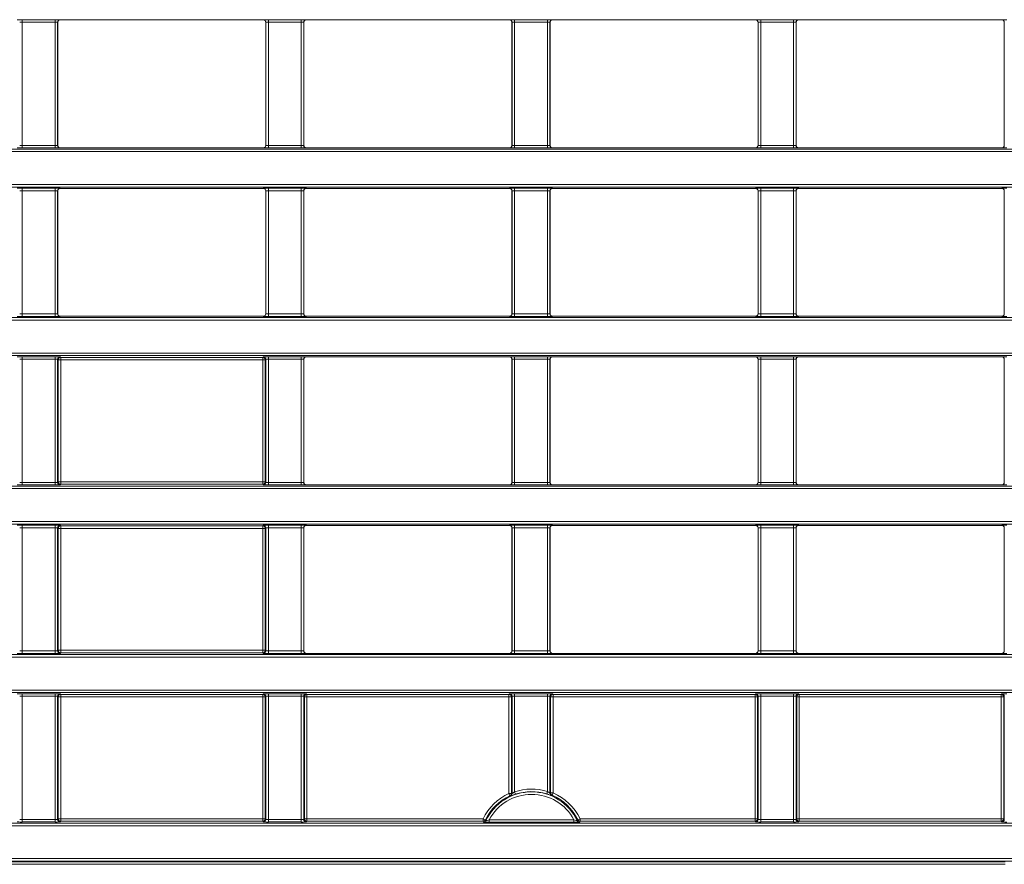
# Model space of a CAD drawing. Header units: millimetres. Extents: x 0 to 1118, y 0 to 864.
# Tile 67 of 235: x 630 to 650, y 186 to 202. Entities that reach past the tile are written whole.
import ezdxf

# ---------------------------------------------------------------- set-up
doc = ezdxf.new("R2010")
doc.units = ezdxf.units.MM

msp = doc.modelspace()

# ---------------------------------------------------------------- linework, layer by layer
at = {"color": 9, "linetype": 'Continuous', "lineweight": 0}
for p, q in [((630.434, 202.485), (631.085, 202.485)), ((630.434, 202.435), (630.434, 202.485)), ((631.085, 202.435), (630.434, 202.435)), ((630.434, 202.435), (630.434, 199.995)), ((631.085, 202.435), (631.085, 202.485)), ((631.085, 199.995), (631.085, 202.435)), ((631.135, 202.433), (631.135, 199.997)), ((631.137, 202.432), (631.135, 202.433)), ((631.185, 202.483), (631.187, 202.482)), ((635.207, 202.482), (635.209, 202.483)), ((635.259, 202.433), (635.257, 202.432)), ((635.259, 199.997), (635.259, 202.433)), ((635.309, 202.485), (635.96, 202.485)), ((635.309, 202.435), (635.309, 202.485)), ((635.96, 202.435), (635.309, 202.435)), ((635.309, 202.435), (635.309, 199.995)), ((635.96, 202.435), (635.96, 202.485)), ((635.96, 199.995), (635.96, 202.435)), ((636.01, 202.433), (636.01, 199.997)), ((636.012, 202.432), (636.01, 202.433)), ((636.06, 202.483), (636.062, 202.482)), ((640.082, 202.482), (640.084, 202.483)), ((640.134, 202.433), (640.132, 202.432)), ((640.134, 199.997), (640.134, 202.433)), ((640.184, 202.485), (640.835, 202.485)), ((640.184, 202.435), (640.184, 202.485)), ((640.835, 202.435), (640.184, 202.435)), ((640.184, 202.435), (640.184, 199.995)), ((640.835, 202.435), (640.835, 202.485)), ((640.835, 199.995), (640.835, 202.435)), ((640.885, 202.433), (640.885, 199.997)), ((640.887, 202.432), (640.885, 202.433)), ((640.935, 202.483), (640.937, 202.482)), ((644.957, 202.482), (644.959, 202.483)), ((645.009, 202.433), (645.007, 202.432)), ((645.009, 199.997), (645.009, 202.433)), ((645.059, 202.485), (645.71, 202.485)), ((645.059, 202.435), (645.059, 202.485)), ((645.71, 202.435), (645.059, 202.435)), ((645.059, 202.435), (645.059, 199.995)), ((645.71, 202.435), (645.71, 202.485)), ((645.71, 199.995), (645.71, 202.435)), ((645.76, 202.433), (645.76, 199.997)), ((645.762, 202.432), (645.76, 202.433)), ((645.81, 202.483), (645.812, 202.482)), ((649.832, 202.482), (649.834, 202.483)), ((649.884, 202.433), (649.882, 202.432)), ((649.884, 199.997), (649.884, 202.433)), ((548.759, 199.923), (688.385, 199.923)), ((630.434, 199.945), (630.434, 199.995)), ((630.434, 199.995), (631.085, 199.995)), ((631.085, 199.945), (630.434, 199.945)), ((631.085, 199.945), (631.085, 199.995)), ((631.135, 199.997), (631.137, 199.999)), ((631.187, 199.949), (631.185, 199.947)), ((635.209, 199.947), (635.207, 199.949)), ((635.257, 199.999), (635.259, 199.997)), ((635.309, 199.945), (635.309, 199.995)), ((635.309, 199.995), (635.96, 199.995)), ((635.96, 199.945), (635.309, 199.945)), ((635.96, 199.945), (635.96, 199.995)), ((636.01, 199.997), (636.012, 199.999)), ((636.062, 199.949), (636.06, 199.947)), ((640.084, 199.947), (640.082, 199.949)), ((640.132, 199.999), (640.134, 199.997)), ((640.184, 199.945), (640.184, 199.995)), ((640.184, 199.995), (640.835, 199.995)), ((640.835, 199.945), (640.184, 199.945)), ((640.835, 199.945), (640.835, 199.995)), ((640.885, 199.997), (640.887, 199.999)), ((640.937, 199.949), (640.935, 199.947)), ((644.959, 199.947), (644.957, 199.949)), ((645.007, 199.999), (645.009, 199.997)), ((645.059, 199.945), (645.059, 199.995)), ((645.059, 199.995), (645.71, 199.995)), ((645.71, 199.945), (645.059, 199.945)), ((645.71, 199.945), (645.71, 199.995)), ((645.76, 199.997), (645.762, 199.999)), ((645.812, 199.949), (645.81, 199.947)), ((649.834, 199.947), (649.832, 199.949)), ((649.882, 199.999), (649.884, 199.997)), ((688.385, 199.873), (548.759, 199.873)), ((548.759, 199.221), (688.385, 199.221)), ((688.385, 199.171), (548.759, 199.171)), ((630.434, 199.149), (631.085, 199.149)), ((630.434, 199.149), (630.434, 199.099)), ((631.085, 199.099), (630.434, 199.099)), ((630.434, 199.099), (630.434, 196.659)), ((631.085, 199.149), (631.085, 199.099)), ((631.085, 196.659), (631.085, 199.099)), ((631.135, 199.097), (631.135, 196.661)), ((631.137, 199.095), (631.135, 199.097)), ((631.185, 199.147), (631.187, 199.145)), ((635.207, 199.145), (635.209, 199.147)), ((635.259, 199.097), (635.257, 199.095)), ((635.259, 196.661), (635.259, 199.097)), ((635.309, 199.149), (635.96, 199.149)), ((635.309, 199.149), (635.309, 199.099)), ((635.96, 199.099), (635.309, 199.099)), ((635.309, 199.099), (635.309, 196.659)), ((635.96, 199.149), (635.96, 199.099)), ((635.96, 196.659), (635.96, 199.099)), ((636.01, 199.097), (636.01, 196.661)), ((636.012, 199.095), (636.01, 199.097)), ((636.06, 199.147), (636.062, 199.145)), ((640.082, 199.145), (640.084, 199.147)), ((640.134, 199.097), (640.132, 199.095)), ((640.134, 196.661), (640.134, 199.097)), ((640.184, 199.149), (640.835, 199.149)), ((640.184, 199.149), (640.184, 199.099)), ((640.835, 199.099), (640.184, 199.099)), ((640.184, 199.099), (640.184, 196.659)), ((640.835, 199.149), (640.835, 199.099)), ((640.835, 196.659), (640.835, 199.099)), ((640.885, 199.097), (640.885, 196.661)), ((640.887, 199.095), (640.885, 199.097)), ((640.935, 199.147), (640.937, 199.145)), ((644.957, 199.145), (644.959, 199.147)), ((645.009, 199.097), (645.007, 199.095)), ((645.009, 196.661), (645.009, 199.097)), ((645.059, 199.149), (645.71, 199.149)), ((645.059, 199.149), (645.059, 199.099)), ((645.71, 199.099), (645.059, 199.099)), ((645.059, 199.099), (645.059, 196.659)), ((645.71, 199.149), (645.71, 199.099)), ((645.71, 196.659), (645.71, 199.099)), ((645.76, 199.097), (645.76, 196.661)), ((645.762, 199.095), (645.76, 199.097)), ((645.81, 199.147), (645.812, 199.145)), ((649.832, 199.145), (649.834, 199.147)), ((649.884, 199.097), (649.882, 199.095)), ((649.884, 196.661), (649.884, 199.097)), ((548.759, 196.587), (688.385, 196.587)), ((630.434, 196.659), (631.085, 196.659)), ((630.434, 196.659), (630.434, 196.609)), ((631.085, 196.609), (630.434, 196.609)), ((631.085, 196.659), (631.085, 196.609)), ((631.135, 196.661), (631.137, 196.663)), ((631.187, 196.613), (631.185, 196.611)), ((635.209, 196.611), (635.207, 196.613)), ((635.257, 196.663), (635.259, 196.661)), ((635.309, 196.659), (635.309, 196.609)), ((635.309, 196.659), (635.96, 196.659)), ((635.96, 196.609), (635.309, 196.609)), ((635.96, 196.659), (635.96, 196.609)), ((636.01, 196.661), (636.012, 196.663)), ((636.062, 196.613), (636.06, 196.611)), ((640.084, 196.611), (640.082, 196.613)), ((640.132, 196.663), (640.134, 196.661)), ((640.184, 196.659), (640.184, 196.609)), ((640.184, 196.659), (640.835, 196.659)), ((640.835, 196.609), (640.184, 196.609)), ((640.835, 196.659), (640.835, 196.609)), ((640.885, 196.661), (640.887, 196.663)), ((640.937, 196.613), (640.935, 196.611)), ((644.959, 196.611), (644.957, 196.613)), ((645.007, 196.663), (645.009, 196.661)), ((645.059, 196.659), (645.71, 196.659)), ((645.059, 196.659), (645.059, 196.609)), ((645.71, 196.609), (645.059, 196.609)), ((645.71, 196.659), (645.71, 196.609)), ((645.76, 196.661), (645.762, 196.663)), ((645.812, 196.613), (645.81, 196.611)), ((649.834, 196.611), (649.832, 196.613)), ((649.882, 196.663), (649.884, 196.661)), ((688.385, 196.537), (548.759, 196.537)), ((548.759, 195.885), (688.385, 195.885)), ((688.385, 195.835), (548.759, 195.835)), ((630.434, 195.813), (631.085, 195.813)), ((630.434, 195.763), (630.434, 195.813)), ((631.085, 195.763), (631.085, 195.813)), ((631.185, 195.811), (631.197, 195.8)), ((631.197, 195.8), (635.197, 195.8)), ((631.197, 195.75), (631.197, 195.8)), ((635.197, 195.8), (635.209, 195.811)), ((635.197, 195.75), (635.197, 195.8)), ((635.309, 195.813), (635.96, 195.813)), ((635.309, 195.763), (635.309, 195.813)), ((635.96, 195.763), (635.96, 195.813)), ((636.06, 195.811), (636.062, 195.809)), ((640.082, 195.809), (640.084, 195.811)), ((640.184, 195.813), (640.835, 195.813)), ((640.184, 195.813), (640.184, 195.763)), ((640.835, 195.813), (640.835, 195.763)), ((640.935, 195.811), (640.937, 195.809)), ((644.957, 195.809), (644.959, 195.811)), ((645.059, 195.813), (645.71, 195.813)), ((645.059, 195.813), (645.059, 195.763)), ((645.71, 195.813), (645.71, 195.763)), ((645.81, 195.811), (645.812, 195.809)), ((649.832, 195.809), (649.834, 195.811)), ((631.085, 195.763), (630.434, 195.763)), ((630.434, 195.763), (630.434, 193.323)), ((631.085, 193.323), (631.085, 195.763)), ((631.135, 195.761), (631.135, 193.325)), ((631.147, 195.75), (631.135, 195.761)), ((631.147, 193.336), (631.147, 195.75)), ((631.197, 195.75), (631.147, 195.75)), ((635.197, 195.75), (631.197, 195.75)), ((631.197, 195.75), (631.197, 193.336)), ((635.247, 195.75), (635.197, 195.75)), ((635.197, 193.336), (635.197, 195.75)), ((635.259, 195.761), (635.247, 195.75)), ((635.247, 195.75), (635.247, 193.336)), ((635.259, 193.325), (635.259, 195.761)), ((635.96, 195.763), (635.309, 195.763)), ((635.309, 195.763), (635.309, 193.323)), ((635.96, 193.323), (635.96, 195.763)), ((636.01, 195.761), (636.01, 193.325)), ((636.012, 195.759), (636.01, 195.761)), ((640.134, 195.761), (640.132, 195.759)), ((640.134, 193.325), (640.134, 195.761)), ((640.835, 195.763), (640.184, 195.763)), ((640.184, 195.763), (640.184, 193.323)), ((640.835, 193.323), (640.835, 195.763)), ((640.885, 195.761), (640.885, 193.325)), ((640.887, 195.759), (640.885, 195.761)), ((645.009, 195.761), (645.007, 195.759)), ((645.009, 193.325), (645.009, 195.761)), ((645.71, 195.763), (645.059, 195.763)), ((645.059, 195.763), (645.059, 193.323)), ((645.71, 193.323), (645.71, 195.763)), ((645.76, 195.761), (645.76, 193.325)), ((645.762, 195.759), (645.76, 195.761)), ((649.884, 195.761), (649.882, 195.759)), ((649.884, 193.325), (649.884, 195.761)), ((548.759, 193.251), (688.385, 193.251)), ((630.434, 193.273), (630.434, 193.323)), ((630.434, 193.323), (631.085, 193.323)), ((631.085, 193.273), (630.434, 193.273)), ((631.085, 193.273), (631.085, 193.323)), ((631.135, 193.325), (631.147, 193.336)), ((631.197, 193.336), (631.147, 193.336)), ((631.197, 193.286), (631.185, 193.275)), ((631.197, 193.286), (631.197, 193.336)), ((631.197, 193.336), (635.197, 193.336)), ((635.197, 193.286), (631.197, 193.286)), ((635.197, 193.286), (635.197, 193.336)), ((635.247, 193.336), (635.197, 193.336)), ((635.209, 193.275), (635.197, 193.286)), ((635.247, 193.336), (635.259, 193.325)), ((635.309, 193.273), (635.309, 193.323)), ((635.309, 193.323), (635.96, 193.323)), ((635.96, 193.273), (635.309, 193.273)), ((635.96, 193.273), (635.96, 193.323)), ((636.01, 193.325), (636.012, 193.326)), ((636.062, 193.276), (636.06, 193.275)), ((640.084, 193.275), (640.082, 193.276)), ((640.132, 193.326), (640.134, 193.325)), ((640.184, 193.323), (640.835, 193.323)), ((640.184, 193.323), (640.184, 193.273)), ((640.835, 193.273), (640.184, 193.273)), ((640.835, 193.323), (640.835, 193.273)), ((640.885, 193.325), (640.887, 193.326)), ((640.937, 193.276), (640.935, 193.275)), ((644.959, 193.275), (644.957, 193.276)), ((645.007, 193.326), (645.009, 193.325)), ((645.059, 193.323), (645.71, 193.323)), ((645.059, 193.323), (645.059, 193.273)), ((645.71, 193.273), (645.059, 193.273)), ((645.71, 193.323), (645.71, 193.273)), ((645.76, 193.325), (645.762, 193.326)), ((645.812, 193.276), (645.81, 193.275)), ((649.834, 193.275), (649.832, 193.276)), ((649.882, 193.326), (649.884, 193.325)), ((688.385, 193.201), (548.759, 193.201)), ((548.759, 192.549), (688.385, 192.549)), ((688.385, 192.499), (548.759, 192.499)), ((630.434, 192.477), (631.085, 192.477)), ((630.434, 192.477), (630.434, 192.427)), ((631.085, 192.477), (631.085, 192.427)), ((631.185, 192.475), (631.197, 192.464)), ((635.197, 192.464), (635.209, 192.475)), ((635.309, 192.477), (635.96, 192.477)), ((635.309, 192.477), (635.309, 192.427)), ((635.96, 192.477), (635.96, 192.427)), ((636.06, 192.475), (636.062, 192.473)), ((640.082, 192.473), (640.084, 192.475)), ((640.184, 192.477), (640.835, 192.477)), ((640.184, 192.477), (640.184, 192.427)), ((640.835, 192.477), (640.835, 192.427)), ((640.935, 192.475), (640.937, 192.473)), ((644.957, 192.473), (644.959, 192.475)), ((645.059, 192.477), (645.71, 192.477)), ((645.059, 192.477), (645.059, 192.427)), ((645.71, 192.477), (645.71, 192.427)), ((645.81, 192.475), (645.812, 192.473)), ((649.832, 192.473), (649.834, 192.475)), ((631.085, 192.427), (630.434, 192.427)), ((630.434, 192.427), (630.434, 189.987)), ((631.085, 189.987), (631.085, 192.427)), ((631.135, 192.425), (631.135, 189.989)), ((631.147, 192.414), (631.135, 192.425)), ((631.147, 190), (631.147, 192.414)), ((631.197, 192.414), (631.147, 192.414)), ((631.197, 192.464), (635.197, 192.464)), ((631.197, 192.464), (631.197, 192.414)), ((635.197, 192.414), (631.197, 192.414)), ((631.197, 192.414), (631.197, 190)), ((635.197, 192.464), (635.197, 192.414)), ((635.247, 192.414), (635.197, 192.414)), ((635.197, 190), (635.197, 192.414)), ((635.259, 192.425), (635.247, 192.414)), ((635.247, 192.414), (635.247, 190)), ((635.259, 189.989), (635.259, 192.425)), ((635.96, 192.427), (635.309, 192.427)), ((635.309, 192.427), (635.309, 189.987)), ((635.96, 189.987), (635.96, 192.427)), ((636.01, 192.425), (636.01, 189.989)), ((636.012, 192.423), (636.01, 192.425)), ((640.134, 192.425), (640.132, 192.423)), ((640.134, 189.989), (640.134, 192.425)), ((640.835, 192.427), (640.184, 192.427)), ((640.184, 192.427), (640.184, 189.987)), ((640.835, 189.987), (640.835, 192.427)), ((640.885, 192.425), (640.885, 189.989)), ((640.887, 192.423), (640.885, 192.425)), ((645.009, 192.425), (645.007, 192.423)), ((645.009, 189.989), (645.009, 192.425)), ((645.71, 192.427), (645.059, 192.427)), ((645.059, 192.427), (645.059, 189.987)), ((645.71, 189.987), (645.71, 192.427)), ((645.76, 192.425), (645.76, 189.989)), ((645.762, 192.423), (645.76, 192.425)), ((649.884, 192.425), (649.882, 192.423)), ((649.884, 189.989), (649.884, 192.425)), ((630.434, 189.987), (631.085, 189.987)), ((630.434, 189.987), (630.434, 189.937)), ((631.085, 189.937), (630.434, 189.937)), ((631.085, 189.987), (631.085, 189.937)), ((631.135, 189.989), (631.147, 190)), ((631.197, 190), (631.147, 190)), ((631.197, 189.95), (631.185, 189.939)), ((631.197, 190), (635.197, 190)), ((631.197, 190), (631.197, 189.95)), ((635.197, 189.95), (631.197, 189.95)), ((635.197, 190), (635.197, 189.95)), ((635.247, 190), (635.197, 190)), ((635.209, 189.939), (635.197, 189.95)), ((635.247, 190), (635.259, 189.989)), ((635.309, 189.987), (635.96, 189.987)), ((635.309, 189.987), (635.309, 189.937)), ((635.96, 189.937), (635.309, 189.937)), ((635.96, 189.987), (635.96, 189.937)), ((636.01, 189.989), (636.012, 189.99)), ((636.062, 189.94), (636.06, 189.939)), ((640.084, 189.939), (640.082, 189.94)), ((640.132, 189.99), (640.134, 189.989)), ((640.184, 189.987), (640.184, 189.937)), ((640.184, 189.987), (640.835, 189.987)), ((640.835, 189.937), (640.184, 189.937)), ((640.835, 189.987), (640.835, 189.937)), ((640.885, 189.989), (640.887, 189.99)), ((640.937, 189.94), (640.935, 189.939)), ((644.959, 189.939), (644.957, 189.94)), ((645.007, 189.99), (645.009, 189.989)), ((645.059, 189.987), (645.71, 189.987)), ((645.059, 189.987), (645.059, 189.937)), ((645.71, 189.937), (645.059, 189.937)), ((645.71, 189.987), (645.71, 189.937)), ((645.76, 189.989), (645.762, 189.99)), ((645.812, 189.94), (645.81, 189.939)), ((649.834, 189.939), (649.832, 189.94)), ((649.882, 189.99), (649.884, 189.989)), ((548.759, 189.915), (688.385, 189.915)), ((688.385, 189.865), (548.759, 189.865)), ((548.759, 189.213), (688.385, 189.213)), ((688.385, 189.163), (548.759, 189.163)), ((630.434, 189.141), (631.085, 189.141)), ((630.434, 189.091), (630.434, 189.141)), ((631.085, 189.091), (630.434, 189.091)), ((630.434, 189.091), (630.434, 186.651)), ((631.085, 189.091), (631.085, 189.141)), ((631.085, 186.651), (631.085, 189.091)), ((631.135, 189.089), (631.135, 186.652)), ((631.147, 189.077), (631.135, 189.089)), ((631.147, 186.664), (631.147, 189.077)), ((631.147, 189.077), (631.197, 189.077)), ((631.185, 189.139), (631.197, 189.127)), ((631.197, 189.127), (635.197, 189.127)), ((631.197, 189.077), (631.197, 189.127)), ((635.197, 189.077), (631.197, 189.077)), ((631.197, 189.077), (631.197, 186.664)), ((635.197, 189.127), (635.209, 189.139)), ((635.197, 189.077), (635.197, 189.127)), ((635.197, 189.077), (635.247, 189.077)), ((635.197, 186.664), (635.197, 189.077)), ((635.259, 189.089), (635.247, 189.077)), ((635.247, 189.077), (635.247, 186.664)), ((635.259, 186.652), (635.259, 189.089)), ((635.309, 189.141), (635.96, 189.141)), ((635.309, 189.091), (635.309, 189.141)), ((635.96, 189.091), (635.309, 189.091)), ((635.309, 189.091), (635.309, 186.651)), ((635.96, 189.091), (635.96, 189.141)), ((635.96, 186.651), (635.96, 189.091)), ((636.01, 189.089), (636.01, 186.652)), ((636.022, 189.077), (636.01, 189.089)), ((636.022, 186.664), (636.022, 189.077)), ((636.022, 189.077), (636.072, 189.077)), ((636.06, 189.139), (636.072, 189.127)), ((636.072, 189.127), (640.072, 189.127)), ((636.072, 189.077), (636.072, 189.127)), ((640.072, 189.077), (636.072, 189.077)), ((636.072, 189.077), (636.072, 186.664)), ((640.072, 189.127), (640.084, 189.139)), ((640.072, 189.077), (640.072, 189.127)), ((640.072, 189.077), (640.122, 189.077)), ((640.072, 187.166), (640.072, 189.077)), ((640.134, 189.089), (640.122, 189.077)), ((640.122, 189.077), (640.122, 187.166)), ((640.184, 189.141), (640.835, 189.141)), ((640.184, 189.091), (640.184, 189.141)), ((640.835, 189.091), (640.184, 189.091)), ((640.184, 189.091), (640.184, 187.197)), ((640.835, 189.091), (640.835, 189.141)), ((640.835, 187.205), (640.835, 189.091)), ((640.897, 189.077), (640.885, 189.089)), ((640.897, 187.177), (640.897, 189.077)), ((640.897, 189.077), (640.947, 189.077)), ((640.935, 189.139), (640.947, 189.127)), ((640.947, 189.127), (644.947, 189.127)), ((640.947, 189.077), (640.947, 189.127)), ((644.947, 189.077), (640.947, 189.077)), ((640.947, 189.077), (640.947, 187.177)), ((644.947, 189.127), (644.959, 189.139)), ((644.947, 189.077), (644.947, 189.127)), ((644.947, 189.077), (644.997, 189.077)), ((644.947, 186.664), (644.947, 189.077)), ((645.009, 189.089), (644.997, 189.077)), ((644.997, 189.077), (644.997, 186.664)), ((645.009, 186.652), (645.009, 189.089)), ((645.059, 189.141), (645.71, 189.141)), ((645.059, 189.091), (645.059, 189.141)), ((645.71, 189.091), (645.059, 189.091)), ((645.059, 189.091), (645.059, 186.651)), ((645.71, 189.091), (645.71, 189.141)), ((645.71, 186.651), (645.71, 189.091)), ((645.76, 189.089), (645.76, 186.652)), ((645.772, 189.077), (645.76, 189.089)), ((645.772, 186.664), (645.772, 189.077)), ((645.772, 189.077), (645.822, 189.077)), ((645.81, 189.139), (645.822, 189.127)), ((645.822, 189.127), (649.822, 189.127)), ((645.822, 189.127), (645.822, 189.077)), ((649.822, 189.077), (645.822, 189.077)), ((645.822, 189.077), (645.822, 186.664)), ((649.822, 189.127), (649.834, 189.139)), ((649.822, 189.127), (649.822, 189.077)), ((649.822, 189.077), (649.872, 189.077)), ((649.822, 186.664), (649.822, 189.077)), ((649.884, 189.089), (649.872, 189.077)), ((649.872, 189.077), (649.872, 186.664)), ((649.884, 186.652), (649.884, 189.089)), ((640.821, 187.157), (640.835, 187.205)), ((640.093, 187.121), (640.072, 187.166)), ((640.072, 187.166), (640.122, 187.166)), ((640.122, 187.166), (640.134, 187.159)), ((640.2, 187.149), (640.184, 187.197)), ((640.885, 187.17), (640.897, 187.177)), ((640.897, 187.177), (640.947, 187.177)), ((640.927, 187.131), (640.947, 187.177)), ((630.434, 186.601), (630.434, 186.651)), ((630.434, 186.651), (631.085, 186.651)), ((631.085, 186.601), (631.085, 186.651)), ((631.135, 186.652), (631.147, 186.664)), ((631.147, 186.664), (631.197, 186.664)), ((631.197, 186.614), (631.197, 186.664)), ((631.197, 186.664), (635.197, 186.664)), ((635.197, 186.664), (635.247, 186.664)), ((635.197, 186.614), (635.197, 186.664)), ((635.247, 186.664), (635.259, 186.652)), ((635.309, 186.601), (635.309, 186.651)), ((635.309, 186.651), (635.96, 186.651)), ((635.96, 186.601), (635.96, 186.651)), ((636.01, 186.652), (636.022, 186.664)), ((636.022, 186.664), (636.072, 186.664)), ((636.072, 186.614), (636.072, 186.664)), ((636.072, 186.664), (639.561, 186.664)), ((639.561, 186.664), (639.606, 186.642)), ((639.561, 186.614), (639.561, 186.664)), ((639.683, 186.595), (639.683, 186.645)), ((639.683, 186.645), (641.361, 186.645)), ((641.361, 186.595), (641.361, 186.645)), ((641.438, 186.642), (641.483, 186.664)), ((641.483, 186.664), (641.483, 186.614)), ((641.483, 186.664), (644.947, 186.664)), ((644.947, 186.614), (644.947, 186.664)), ((644.947, 186.664), (644.997, 186.664)), ((644.997, 186.664), (645.009, 186.652)), ((645.059, 186.601), (645.059, 186.651)), ((645.059, 186.651), (645.71, 186.651)), ((645.71, 186.601), (645.71, 186.651)), ((645.76, 186.652), (645.772, 186.664)), ((645.772, 186.664), (645.822, 186.664)), ((645.822, 186.664), (649.822, 186.664)), ((645.822, 186.664), (645.822, 186.614)), ((649.822, 186.664), (649.822, 186.614)), ((649.822, 186.664), (649.872, 186.664)), ((649.872, 186.664), (649.884, 186.652)), ((548.759, 186.578), (664.507, 186.578)), ((664.507, 186.528), (548.759, 186.528)), ((631.085, 186.601), (630.434, 186.601)), ((631.197, 186.614), (631.185, 186.602)), ((635.197, 186.614), (631.197, 186.614)), ((635.209, 186.602), (635.197, 186.614)), ((635.96, 186.601), (635.309, 186.601)), ((636.072, 186.614), (636.06, 186.602)), ((639.561, 186.614), (636.072, 186.614)), ((639.572, 186.596), (639.561, 186.614)), ((641.361, 186.595), (639.683, 186.595)), ((641.483, 186.614), (641.472, 186.596)), ((644.947, 186.614), (641.483, 186.614)), ((644.959, 186.602), (644.947, 186.614)), ((645.71, 186.601), (645.059, 186.601)), ((645.822, 186.614), (645.81, 186.602)), ((649.822, 186.614), (645.822, 186.614)), ((649.834, 186.602), (649.822, 186.614)), ((548.759, 185.877), (664.507, 185.877)), ((664.507, 185.827), (548.759, 185.827)), ((594.371, 185.813), (649.898, 185.813)), ((649.898, 185.763), (594.371, 185.763))]:
    msp.add_line(p, q, dxfattribs=at)
at = {"color": 7, "linetype": 'Continuous', "lineweight": 15}
for p, q in [((631.137, 199.999), (631.137, 202.432)), ((631.187, 202.482), (635.207, 202.482)), ((635.257, 202.432), (635.257, 199.999)), ((636.012, 199.999), (636.012, 202.432)), ((636.062, 202.482), (640.082, 202.482)), ((640.132, 202.432), (640.132, 199.999)), ((640.887, 199.999), (640.887, 202.432)), ((640.937, 202.482), (644.957, 202.482)), ((645.007, 202.432), (645.007, 199.999)), ((645.762, 199.999), (645.762, 202.432)), ((645.812, 202.482), (649.832, 202.482)), ((649.882, 202.432), (649.882, 199.999)), ((631.187, 199.949), (635.207, 199.949)), ((636.062, 199.949), (640.082, 199.949)), ((640.937, 199.949), (644.957, 199.949)), ((645.812, 199.949), (649.832, 199.949)), ((631.137, 196.663), (631.137, 199.095)), ((631.187, 199.145), (635.207, 199.145)), ((635.257, 199.095), (635.257, 196.663)), ((636.012, 196.663), (636.012, 199.095)), ((636.062, 199.145), (640.082, 199.145)), ((640.132, 199.095), (640.132, 196.663)), ((640.887, 196.663), (640.887, 199.095)), ((640.937, 199.145), (644.957, 199.145)), ((645.007, 199.095), (645.007, 196.663)), ((645.762, 196.663), (645.762, 199.095)), ((645.812, 199.145), (649.832, 199.145)), ((649.882, 199.095), (649.882, 196.663)), ((631.187, 196.613), (635.207, 196.613)), ((636.062, 196.613), (640.082, 196.613)), ((640.937, 196.613), (644.957, 196.613)), ((645.812, 196.613), (649.832, 196.613)), ((636.062, 195.809), (640.082, 195.809)), ((640.937, 195.809), (644.957, 195.809)), ((645.812, 195.809), (649.832, 195.809)), ((636.012, 193.326), (636.012, 195.759)), ((640.132, 195.759), (640.132, 193.326)), ((640.887, 193.326), (640.887, 195.759)), ((645.007, 195.759), (645.007, 193.326)), ((645.762, 193.326), (645.762, 195.759)), ((649.882, 195.759), (649.882, 193.326)), ((636.062, 193.276), (640.082, 193.276)), ((640.937, 193.276), (644.957, 193.276)), ((645.812, 193.276), (649.832, 193.276)), ((636.062, 192.473), (640.082, 192.473)), ((640.937, 192.473), (644.957, 192.473)), ((645.812, 192.473), (649.832, 192.473)), ((636.012, 189.99), (636.012, 192.423)), ((640.132, 192.423), (640.132, 189.99)), ((640.887, 189.99), (640.887, 192.423)), ((645.007, 192.423), (645.007, 189.99)), ((645.762, 189.99), (645.762, 192.423)), ((649.882, 192.423), (649.882, 189.99)), ((636.062, 189.94), (640.082, 189.94)), ((640.937, 189.94), (644.957, 189.94)), ((645.812, 189.94), (649.832, 189.94)), ((640.134, 187.159), (640.134, 189.089)), ((640.885, 189.089), (640.885, 187.17))]:
    msp.add_line(p, q, dxfattribs=at)
at = {"color": 9, "linetype": 'Continuous', "lineweight": 0}
for centre, radius, start, end in [((631.185, 202.433), 0.05, 90.0204, 179.9796), ((635.209, 202.433), 0.05, 0.0204, 89.9796), ((636.06, 202.433), 0.05, 90.0204, 179.9796), ((640.084, 202.433), 0.05, 0.0204, 89.9796), ((640.935, 202.433), 0.05, 90.0204, 179.9796), ((644.959, 202.433), 0.05, 0.0204, 89.9796), ((645.81, 202.433), 0.05, 90.0204, 179.9796), ((649.834, 202.433), 0.05, 0.0204, 89.9796), ((631.185, 199.997), 0.05, 180.0204, 269.9796), ((635.209, 199.997), 0.05, 270.0204, 359.9796), ((636.06, 199.997), 0.05, 180.0204, 269.9796), ((640.084, 199.997), 0.05, 270.0204, 359.9796), ((640.935, 199.997), 0.05, 180.0204, 269.9796), ((644.959, 199.997), 0.05, 270.0204, 359.9796), ((645.81, 199.997), 0.05, 180.0204, 269.9796), ((649.834, 199.997), 0.05, 270.0204, 359.9796), ((631.185, 199.097), 0.05, 90.0204, 179.9796), ((635.209, 199.097), 0.05, 0.0204, 89.9796), ((636.06, 199.097), 0.05, 90.0204, 179.9796), ((640.084, 199.097), 0.05, 0.0204, 89.9796), ((640.935, 199.097), 0.05, 90.0204, 179.9796), ((644.959, 199.097), 0.05, 0.0204, 89.9796), ((645.81, 199.097), 0.05, 90.0204, 179.9796), ((649.834, 199.097), 0.05, 0.0204, 89.9796), ((631.185, 196.661), 0.05, 180.0204, 269.9796), ((635.209, 196.661), 0.05, 270.0204, 359.9796), ((636.06, 196.661), 0.05, 180.0204, 269.9796), ((640.084, 196.661), 0.05, 270.0204, 359.9796), ((640.935, 196.661), 0.05, 180.0204, 269.9796), ((644.959, 196.661), 0.05, 270.0204, 359.9796), ((645.81, 196.661), 0.05, 180.0204, 269.9796), ((649.834, 196.661), 0.05, 270.0204, 359.9796), ((631.185, 195.761), 0.05, 90.0204, 179.9796), ((631.197, 195.75), 0.05, 90.0204, 179.9796), ((635.197, 195.75), 0.05, 0.0204, 89.9796), ((635.209, 195.761), 0.05, 0.0204, 89.9796), ((636.06, 195.761), 0.05, 90.0204, 179.9796), ((640.084, 195.761), 0.05, 0.0204, 89.9796), ((640.935, 195.761), 0.05, 90.0204, 179.9796), ((644.959, 195.761), 0.05, 0.0204, 89.9796), ((645.81, 195.761), 0.05, 90.0204, 179.9796), ((649.834, 195.761), 0.05, 0.0204, 89.9796), ((631.185, 193.325), 0.05, 180.0204, 269.9796), ((631.197, 193.336), 0.05, 180.0204, 269.9796), ((635.197, 193.336), 0.05, 270.0204, 359.9796), ((635.209, 193.325), 0.05, 270.0204, 359.9796), ((636.06, 193.325), 0.05, 180.0204, 269.9796), ((640.084, 193.325), 0.05, 270.0204, 359.9796), ((640.935, 193.325), 0.05, 180.0204, 269.9796), ((644.959, 193.325), 0.05, 270.0204, 359.9796), ((645.81, 193.325), 0.05, 180.0204, 269.9796), ((649.834, 193.325), 0.05, 270.0204, 359.9796), ((631.185, 192.425), 0.05, 90.0204, 179.9796), ((635.209, 192.425), 0.05, 0.0204, 89.9796), ((636.06, 192.425), 0.05, 90.0204, 179.9796), ((640.084, 192.425), 0.05, 0.0204, 89.9796), ((640.935, 192.425), 0.05, 90.0204, 179.9796), ((644.959, 192.425), 0.05, 0.0204, 89.9796), ((645.81, 192.425), 0.05, 90.0204, 179.9796), ((649.834, 192.425), 0.05, 0.0204, 89.9796), ((631.197, 192.414), 0.05, 90.0204, 179.9796), ((635.197, 192.414), 0.05, 0.0204, 89.9796), ((631.185, 189.989), 0.05, 180.0204, 269.9796), ((631.197, 190), 0.05, 180.0204, 269.9796), ((635.197, 190), 0.05, 270.0204, 359.9796), ((635.209, 189.989), 0.05, 270.0204, 359.9796), ((636.06, 189.989), 0.05, 180.0204, 269.9796), ((640.084, 189.989), 0.05, 270.0204, 359.9796), ((640.935, 189.989), 0.05, 180.0204, 269.9796), ((644.959, 189.989), 0.05, 270.0204, 359.9796), ((645.81, 189.989), 0.05, 180.0204, 269.9796), ((649.834, 189.989), 0.05, 270.0204, 359.9796), ((631.185, 189.089), 0.05, 90.0204, 179.9796), ((631.197, 189.077), 0.05, 90.0204, 179.9796), ((635.197, 189.077), 0.05, 0.0204, 89.9796), ((635.209, 189.089), 0.05, 0.0204, 89.9796), ((636.06, 189.089), 0.05, 90.0204, 179.9796), ((636.072, 189.077), 0.05, 90.0204, 179.9796), ((640.072, 189.077), 0.05, 0.0204, 89.9796), ((640.084, 189.089), 0.05, 0.0204, 89.9796), ((640.935, 189.089), 0.05, 90.0204, 179.9796), ((640.947, 189.077), 0.05, 90.0204, 179.9796), ((644.947, 189.077), 0.05, 0.0204, 89.9796), ((644.959, 189.089), 0.05, 0.0204, 89.9796), ((645.81, 189.089), 0.05, 90.0204, 179.9796), ((645.822, 189.077), 0.05, 90.0204, 179.9796), ((649.822, 189.077), 0.05, 0.0204, 89.9796), ((649.834, 189.089), 0.05, 0.0204, 89.9796), ((640.522, 186.197), 1.055, 72.7249, 108.7023), ((640.522, 186.197), 1.068, 114.8952, 154.0922), ((640.522, 186.197), 1.001, 25.3125, 154.6875), ((640.522, 186.197), 0.951, 28.0804, 151.9196), ((640.072, 187.166), 0.05, 294.9072, 359.988), ((638.11, 184.156), 3.567, 56.0013, 56.2154), ((640.935, 187.17), 0.05, 180.0125, 246.9661), ((640.947, 187.177), 0.05, 180.0124, 246.562), ((642.913, 184.246), 3.503, 124.5344, 124.7541), ((640.522, 186.197), 1.068, 25.9078, 66.5743), ((631.185, 186.652), 0.05, 180.0204, 269.9796), ((631.197, 186.664), 0.05, 180.0204, 269.9796), ((635.197, 186.664), 0.05, 270.0204, 359.9796), ((635.209, 186.652), 0.05, 270.0204, 359.9796), ((636.06, 186.652), 0.05, 180.0204, 269.9796), ((636.072, 186.664), 0.05, 180.0204, 269.9796), ((639.561, 186.664), 0.05, 270.0117, 334.0804), ((642.619, 188.619), 3.604, 213.2674, 213.5916), ((638.435, 188.612), 3.592, 326.4079, 326.7331), ((641.472, 186.646), 0.05, 205.3244, 269.9881), ((641.483, 186.664), 0.05, 205.9196, 269.9883), ((644.947, 186.664), 0.05, 270.0204, 359.9796), ((644.959, 186.652), 0.05, 270.0204, 359.9796), ((645.81, 186.652), 0.05, 180.0204, 269.9796), ((645.822, 186.664), 0.05, 180.0204, 269.9796), ((649.822, 186.664), 0.05, 270.0204, 359.9796), ((649.834, 186.652), 0.05, 270.0204, 359.9796)]:
    msp.add_arc(centre, radius, start, end, dxfattribs=at)
at = {"color": 7, "linetype": 'Continuous', "lineweight": 15}
for centre, radius, start, end in [((640.522, 186.197), 1.005, 72.7249, 108.7023), ((640.522, 186.197), 1.018, 114.8952, 154.0922), ((640.084, 187.159), 0.05, 294.5143, 359.9879), ((640.522, 186.197), 1.018, 25.9078, 66.5743), ((639.572, 186.646), 0.05, 270.0119, 334.6756)]:
    msp.add_arc(centre, radius, start, end, dxfattribs=at)
at = {"color": 9, "linetype": 'Continuous', "lineweight": 0}
for centre, major_axis, ratio, start_param, end_param in [((630.434, 202.483), (0.1, 0), 0.017455, 1.570796, 3.124139), ((630.434, 202.433), (0.05, 0), 0.03491, 1.570796, 3.124139), ((631.085, 202.483), (0.1, 0), 0.017455, 0.017453, 1.570796), ((631.085, 202.433), (0.05, 0), 0.03491, 0.017453, 1.570796), ((635.309, 202.483), (0.1, 0), 0.017455, 1.570796, 3.124139), ((635.309, 202.433), (0.05, 0), 0.03491, 1.570796, 3.124139), ((635.96, 202.483), (0.1, 0), 0.017455, 0.017453, 1.570796), ((635.96, 202.433), (0.05, 0), 0.03491, 0.017453, 1.570796), ((640.184, 202.483), (0.1, 0), 0.017455, 1.570796, 3.124139), ((640.184, 202.433), (0.05, 0), 0.03491, 1.570796, 3.124139), ((640.835, 202.483), (0.1, 0), 0.017455, 0.017453, 1.570796), ((640.835, 202.433), (0.05, 0), 0.03491, 0.017453, 1.570796), ((645.059, 202.483), (0.1, 0), 0.017455, 1.570796, 3.124139), ((645.059, 202.433), (0.05, 0), 0.03491, 1.570796, 3.124139), ((645.71, 202.483), (0.1, 0), 0.017455, 0.017453, 1.570796), ((645.71, 202.433), (0.05, 0), 0.03491, 0.017453, 1.570796), ((649.934, 202.483), (0.1, 0), 0.017455, 1.570796, 3.124139), ((630.434, 199.947), (0.1, 0), 0.017455, 3.159046, 4.712389), ((630.434, 199.997), (0.05, 0), 0.03491, 3.159046, 4.712389), ((631.085, 199.997), (0.05, 0), 0.03491, 4.712389, 6.265732), ((631.085, 199.947), (0.1, 0), 0.017455, 4.712389, 6.265732), ((635.309, 199.947), (0.1, 0), 0.017455, 3.159046, 4.712389), ((635.309, 199.997), (0.05, 0), 0.03491, 3.159046, 4.712389), ((635.96, 199.997), (0.05, 0), 0.03491, 4.712389, 6.265732), ((635.96, 199.947), (0.1, 0), 0.017455, 4.712389, 6.265732), ((640.184, 199.947), (0.1, 0), 0.017455, 3.159046, 4.712389), ((640.184, 199.997), (0.05, 0), 0.03491, 3.159046, 4.712389), ((640.835, 199.997), (0.05, 0), 0.03491, 4.712389, 6.265732), ((640.835, 199.947), (0.1, 0), 0.017455, 4.712389, 6.265732), ((645.059, 199.947), (0.1, 0), 0.017455, 3.159046, 4.712389), ((645.059, 199.997), (0.05, 0), 0.03491, 3.159046, 4.712389), ((645.71, 199.997), (0.05, 0), 0.03491, 4.712389, 6.265732), ((645.71, 199.947), (0.1, 0), 0.017455, 4.712389, 6.265732), ((649.934, 199.947), (0.1, 0), 0.017455, 3.159046, 4.712389), ((630.434, 199.147), (0.1, 0), 0.017455, 1.570796, 3.124139), ((630.434, 199.097), (0.05, 0), 0.03491, 1.570796, 3.124139), ((631.085, 199.147), (0.1, 0), 0.017455, 0.017453, 1.570796), ((631.085, 199.097), (0.05, 0), 0.03491, 0.017453, 1.570796), ((635.309, 199.147), (0.1, 0), 0.017455, 1.570796, 3.124139), ((635.309, 199.097), (0.05, 0), 0.03491, 1.570796, 3.124139), ((635.96, 199.147), (0.1, 0), 0.017455, 0.017453, 1.570796), ((635.96, 199.097), (0.05, 0), 0.03491, 0.017453, 1.570796), ((640.184, 199.147), (0.1, 0), 0.017455, 1.570796, 3.124139), ((640.184, 199.097), (0.05, 0), 0.03491, 1.570796, 3.124139), ((640.835, 199.147), (0.1, 0), 0.017455, 0.017453, 1.570796), ((640.835, 199.097), (0.05, 0), 0.03491, 0.017453, 1.570796), ((645.059, 199.147), (0.1, 0), 0.017455, 1.570796, 3.124139), ((645.059, 199.097), (0.05, 0), 0.03491, 1.570796, 3.124139), ((645.71, 199.147), (0.1, 0), 0.017455, 0.017453, 1.570796), ((645.71, 199.097), (0.05, 0), 0.03491, 0.017453, 1.570796), ((649.934, 199.147), (0.1, 0), 0.017455, 1.570796, 3.124139), ((630.434, 196.611), (0.1, 0), 0.017455, 3.159046, 4.712389), ((630.434, 196.661), (0.05, 0), 0.03491, 3.159046, 4.712389), ((631.085, 196.661), (0.05, 0), 0.03491, 4.712389, 6.265732), ((631.085, 196.611), (0.1, 0), 0.017455, 4.712389, 6.265732), ((635.309, 196.611), (0.1, 0), 0.017455, 3.159046, 4.712389), ((635.309, 196.661), (0.05, 0), 0.03491, 3.159046, 4.712389), ((635.96, 196.661), (0.05, 0), 0.03491, 4.712389, 6.265732), ((635.96, 196.611), (0.1, 0), 0.017455, 4.712389, 6.265732), ((640.184, 196.611), (0.1, 0), 0.017455, 3.159046, 4.712389), ((640.184, 196.661), (0.05, 0), 0.03491, 3.159046, 4.712389), ((640.835, 196.661), (0.05, 0), 0.03491, 4.712389, 6.265732), ((640.835, 196.611), (0.1, 0), 0.017455, 4.712389, 6.265732), ((645.059, 196.611), (0.1, 0), 0.017455, 3.159046, 4.712389), ((645.059, 196.661), (0.05, 0), 0.03491, 3.159046, 4.712389), ((645.71, 196.661), (0.05, 0), 0.03491, 4.712389, 6.265732), ((645.71, 196.611), (0.1, 0), 0.017455, 4.712389, 6.265732), ((649.934, 196.611), (0.1, 0), 0.017455, 3.159046, 4.712389), ((630.434, 195.811), (0.1, 0), 0.017455, 1.570796, 3.124139), ((631.085, 195.811), (0.1, 0), 0.017455, 0.017453, 1.570796), ((635.309, 195.811), (0.1, 0), 0.017455, 1.570796, 3.124139), ((635.96, 195.811), (0.1, 0), 0.017455, 0.017453, 1.570796), ((640.184, 195.811), (0.1, 0), 0.017455, 1.570796, 3.124139), ((640.835, 195.811), (0.1, 0), 0.017455, 0.017453, 1.570796), ((645.059, 195.811), (0.1, 0), 0.017455, 1.570796, 3.124139), ((645.71, 195.811), (0.1, 0), 0.017455, 0.017453, 1.570796), ((649.934, 195.811), (0.1, 0), 0.017455, 1.570796, 3.124139), ((630.434, 195.761), (0.05, 0), 0.03491, 1.570796, 3.124139), ((631.085, 195.761), (0.05, 0), 0.03491, 0.017453, 1.570796), ((635.309, 195.761), (0.05, 0), 0.03491, 1.570796, 3.124139), ((635.96, 195.761), (0.05, 0), 0.03491, 0.017453, 1.570796), ((640.184, 195.761), (0.05, 0), 0.03491, 1.570796, 3.124139), ((640.835, 195.761), (0.05, 0), 0.03491, 0.017453, 1.570796), ((645.059, 195.761), (0.05, 0), 0.03491, 1.570796, 3.124139), ((645.71, 195.761), (0.05, 0), 0.03491, 0.017453, 1.570796), ((630.434, 193.275), (0.1, 0), 0.017455, 3.159046, 4.712389), ((630.434, 193.325), (0.05, 0), 0.03491, 3.159046, 4.712389), ((631.085, 193.325), (0.05, 0), 0.03491, 4.712389, 6.265732), ((631.085, 193.275), (0.1, 0), 0.017455, 4.712389, 6.265732), ((635.309, 193.275), (0.1, 0), 0.017455, 3.159046, 4.712389), ((635.309, 193.325), (0.05, 0), 0.03491, 3.159046, 4.712389), ((635.96, 193.325), (0.05, 0), 0.03491, 4.712389, 6.265732), ((635.96, 193.275), (0.1, 0), 0.017455, 4.712389, 6.265732), ((640.184, 193.275), (0.1, 0), 0.017455, 3.159046, 4.712389), ((640.184, 193.325), (0.05, 0), 0.03491, 3.159046, 4.712389), ((640.835, 193.325), (0.05, 0), 0.03491, 4.712389, 6.265732), ((640.835, 193.275), (0.1, 0), 0.017455, 4.712389, 6.265732), ((645.059, 193.275), (0.1, 0), 0.017455, 3.159046, 4.712389), ((645.059, 193.325), (0.05, 0), 0.03491, 3.159046, 4.712389), ((645.71, 193.325), (0.05, 0), 0.03491, 4.712389, 6.265732), ((645.71, 193.275), (0.1, 0), 0.017455, 4.712389, 6.265732), ((649.934, 193.275), (0.1, 0), 0.017455, 3.159046, 4.712389), ((630.434, 192.475), (0.1, 0), 0.017455, 1.570796, 3.124139), ((631.085, 192.475), (0.1, 0), 0.017455, 0.017453, 1.570796), ((635.309, 192.475), (0.1, 0), 0.017455, 1.570796, 3.124139), ((635.96, 192.475), (0.1, 0), 0.017455, 0.017453, 1.570796), ((640.184, 192.475), (0.1, 0), 0.017455, 1.570796, 3.124139), ((640.835, 192.475), (0.1, 0), 0.017455, 0.017453, 1.570796), ((645.059, 192.475), (0.1, 0), 0.017455, 1.570796, 3.124139), ((645.71, 192.475), (0.1, 0), 0.017455, 0.017453, 1.570796), ((649.934, 192.475), (0.1, 0), 0.017455, 1.570796, 3.124139), ((630.434, 192.425), (0.05, 0), 0.03491, 1.570796, 3.124139), ((631.085, 192.425), (0.05, 0), 0.03491, 0.017453, 1.570796), ((635.309, 192.425), (0.05, 0), 0.03491, 1.570796, 3.124139), ((635.96, 192.425), (0.05, 0), 0.03491, 0.017453, 1.570796), ((640.184, 192.425), (0.05, 0), 0.03491, 1.570796, 3.124139), ((640.835, 192.425), (0.05, 0), 0.03491, 0.017453, 1.570796), ((645.059, 192.425), (0.05, 0), 0.03491, 1.570796, 3.124139), ((645.71, 192.425), (0.05, 0), 0.03491, 0.017453, 1.570796), ((630.434, 189.939), (0.1, 0), 0.017455, 3.159046, 4.712389), ((630.434, 189.989), (0.05, 0), 0.03491, 3.159046, 4.712389), ((631.085, 189.989), (0.05, 0), 0.03491, 4.712389, 6.265732), ((631.085, 189.939), (0.1, 0), 0.017455, 4.712389, 6.265732), ((635.309, 189.939), (0.1, 0), 0.017455, 3.159046, 4.712389), ((635.309, 189.989), (0.05, 0), 0.03491, 3.159046, 4.712389), ((635.96, 189.989), (0.05, 0), 0.03491, 4.712389, 6.265732), ((635.96, 189.939), (0.1, 0), 0.017455, 4.712389, 6.265732), ((640.184, 189.939), (0.1, 0), 0.017455, 3.159046, 4.712389), ((640.184, 189.989), (0.05, 0), 0.03491, 3.159046, 4.712389), ((640.835, 189.989), (0.05, 0), 0.03491, 4.712389, 6.265732), ((640.835, 189.939), (0.1, 0), 0.017455, 4.712389, 6.265732), ((645.059, 189.939), (0.1, 0), 0.017455, 3.159046, 4.712389), ((645.059, 189.989), (0.05, 0), 0.03491, 3.159046, 4.712389), ((645.71, 189.989), (0.05, 0), 0.03491, 4.712389, 6.265732), ((645.71, 189.939), (0.1, 0), 0.017455, 4.712389, 6.265732), ((649.934, 189.939), (0.1, 0), 0.017455, 3.159046, 4.712389), ((630.434, 189.139), (0.1, 0), 0.017455, 1.570796, 3.124139), ((630.434, 189.089), (0.05, 0), 0.03491, 1.570796, 3.124139), ((631.085, 189.139), (0.1, 0), 0.017455, 0.017453, 1.570796), ((631.085, 189.089), (0.05, 0), 0.03491, 0.017453, 1.570796), ((635.309, 189.139), (0.1, 0), 0.017455, 1.570796, 3.124139), ((635.309, 189.089), (0.05, 0), 0.03491, 1.570796, 3.124139), ((635.96, 189.139), (0.1, 0), 0.017455, 0.017453, 1.570796), ((635.96, 189.089), (0.05, 0), 0.03491, 0.017453, 1.570796), ((640.184, 189.139), (0.1, 0), 0.017455, 1.570796, 3.124139), ((640.184, 189.089), (0.05, 0), 0.03491, 1.570796, 3.124139), ((640.835, 189.139), (0.1, 0), 0.017455, 0.017453, 1.570796), ((640.835, 189.089), (0.05, 0), 0.03491, 0.017453, 1.570796), ((645.059, 189.139), (0.1, 0), 0.017455, 1.570796, 3.124139), ((645.059, 189.089), (0.05, 0), 0.03491, 1.570796, 3.124139), ((645.71, 189.139), (0.1, 0), 0.017455, 0.017453, 1.570796), ((645.71, 189.089), (0.05, 0), 0.03491, 0.017453, 1.570796), ((649.934, 189.139), (0.1, 0), 0.017455, 1.570796, 3.124139), ((630.434, 186.652), (0.05, 0), 0.03491, 3.159046, 4.712389), ((631.085, 186.652), (0.05, 0), 0.03491, 4.712389, 6.265732), ((635.309, 186.652), (0.05, 0), 0.03491, 3.159046, 4.712389), ((635.96, 186.652), (0.05, 0), 0.03491, 4.712389, 6.265732), ((645.059, 186.652), (0.05, 0), 0.03491, 3.159046, 4.712389), ((645.71, 186.652), (0.05, 0), 0.03491, 4.712389, 6.265732), ((630.434, 186.602), (0.1, 0), 0.017455, 3.159046, 4.712389), ((631.085, 186.602), (0.1, 0), 0.017455, 4.712389, 6.265732), ((635.309, 186.602), (0.1, 0), 0.017455, 3.159046, 4.712389), ((635.96, 186.602), (0.1, 0), 0.017455, 4.712389, 6.265732), ((645.059, 186.602), (0.1, 0), 0.017455, 3.159046, 4.712389), ((645.71, 186.602), (0.1, 0), 0.017455, 4.712389, 6.265732), ((649.934, 186.602), (0.1, 0), 0.017455, 3.159046, 4.712389)]:
    msp.add_ellipse(centre, major_axis=major_axis, ratio=ratio, start_param=start_param, end_param=end_param, dxfattribs=at)
at = {"color": 7, "linetype": 'Continuous', "lineweight": 15}
for centre, major_axis, start_param, end_param in [((631.187, 202.432), (0.0354, -0.0354), 2.356347, 3.926839), ((635.207, 202.432), (0.0354, 0.0354), 5.497939, 7.068431), ((636.062, 202.432), (0.0354, -0.0354), 2.356347, 3.926839), ((640.082, 202.432), (0.0354, 0.0354), 5.497939, 7.068431), ((640.937, 202.432), (0.0354, -0.0354), 2.356347, 3.926839), ((644.957, 202.432), (0.0354, 0.0354), 5.497939, 7.068431), ((645.812, 202.432), (0.0354, -0.0354), 2.356347, 3.926839), ((649.832, 202.432), (0.0354, 0.0354), 5.497939, 7.068431), ((631.187, 199.999), (0.0354, 0.0354), 2.356347, 3.926839), ((635.207, 199.999), (0.0354, -0.0354), 5.497939, 7.068431), ((636.062, 199.999), (0.0354, 0.0354), 2.356347, 3.926839), ((640.082, 199.999), (0.0354, -0.0354), 5.497939, 7.068431), ((640.937, 199.999), (0.0354, 0.0354), 2.356347, 3.926839), ((644.957, 199.999), (0.0354, -0.0354), 5.497939, 7.068431), ((645.812, 199.999), (0.0354, 0.0354), 2.356347, 3.926839), ((649.832, 199.999), (0.0354, -0.0354), 5.497939, 7.068431), ((631.187, 199.095), (0.0354, -0.0354), 2.356347, 3.926839), ((635.207, 199.095), (0.0354, 0.0354), 5.497939, 7.068431), ((636.062, 199.095), (0.0354, -0.0354), 2.356347, 3.926839), ((640.082, 199.095), (0.0354, 0.0354), 5.497939, 7.068431), ((640.937, 199.095), (0.0354, -0.0354), 2.356347, 3.926839), ((644.957, 199.095), (0.0354, 0.0354), 5.497939, 7.068431), ((645.812, 199.095), (0.0354, -0.0354), 2.356347, 3.926839), ((649.832, 199.095), (0.0354, 0.0354), 5.497939, 7.068431), ((631.187, 196.663), (-0.0354, -0.0354), 5.497939, 7.068431), ((635.207, 196.663), (-0.0354, 0.0354), 2.356347, 3.926839), ((636.062, 196.663), (-0.0354, -0.0354), 5.497939, 7.068431), ((640.082, 196.663), (-0.0354, 0.0354), 2.356347, 3.926839), ((640.937, 196.663), (-0.0354, -0.0354), 5.497939, 7.068431), ((644.957, 196.663), (-0.0354, 0.0354), 2.356347, 3.926839), ((645.812, 196.663), (-0.0354, -0.0354), 5.497939, 7.068431), ((649.832, 196.663), (-0.0354, 0.0354), 2.356347, 3.926839), ((636.062, 195.759), (-0.0354, 0.0354), 5.497939, 7.068431), ((640.082, 195.759), (-0.0354, -0.0354), 2.356347, 3.926839), ((640.937, 195.759), (-0.0354, 0.0354), 5.497939, 7.068431), ((644.957, 195.759), (-0.0354, -0.0354), 2.356347, 3.926839), ((645.812, 195.759), (-0.0354, 0.0354), 5.497939, 7.068431), ((649.832, 195.759), (-0.0354, -0.0354), 2.356347, 3.926839), ((636.062, 193.326), (-0.0354, -0.0354), 5.497939, 7.068431), ((640.082, 193.326), (-0.0354, 0.0354), 2.356347, 3.926839), ((640.937, 193.326), (-0.0354, -0.0354), 5.497939, 7.068431), ((644.957, 193.326), (-0.0354, 0.0354), 2.356347, 3.926839), ((645.812, 193.326), (-0.0354, -0.0354), 5.497939, 7.068431), ((649.832, 193.326), (-0.0354, 0.0354), 2.356347, 3.926839), ((636.062, 192.423), (-0.0354, 0.0354), 5.497939, 7.068431), ((640.082, 192.423), (-0.0354, -0.0354), 2.356347, 3.926839), ((640.937, 192.423), (-0.0354, 0.0354), 5.497939, 7.068431), ((644.957, 192.423), (-0.0354, -0.0354), 2.356347, 3.926839), ((645.812, 192.423), (-0.0354, 0.0354), 5.497939, 7.068431), ((649.832, 192.423), (-0.0354, -0.0354), 2.356347, 3.926839), ((636.062, 189.99), (0.0354, 0.0354), 2.356347, 3.926839), ((640.082, 189.99), (0.0354, -0.0354), 5.497939, 7.068431), ((640.937, 189.99), (0.0354, 0.0354), 2.356347, 3.926839), ((644.957, 189.99), (0.0354, -0.0354), 5.497939, 7.068431), ((645.812, 189.99), (0.0354, 0.0354), 2.356347, 3.926839), ((649.832, 189.99), (0.0354, -0.0354), 5.497939, 7.068431)]:
    msp.add_ellipse(centre, major_axis=major_axis, ratio=0.999695, start_param=start_param, end_param=end_param, dxfattribs=at)
at = {"color": 9, "linetype": 'Continuous', "lineweight": 0}
for points, knots in [([(640.885, 187.17), (640.885, 187.169), (640.878, 187.175), (640.86, 187.189), (640.848, 187.197), (640.835, 187.205)], [0, 0, 0, 0, 0.5, 0.5, 1, 1, 1, 1]), ([(640.104, 187.113), (640.105, 187.113), (640.105, 187.113), (640.111, 187.116), (640.116, 187.118)], [0, 0, 0, 0, 0.28721, 1, 1, 1, 1]), ([(640.184, 187.197), (640.172, 187.188), (640.16, 187.18), (640.141, 187.165), (640.134, 187.158), (640.134, 187.159)], [0, 0, 0, 0, 0.5, 0.5, 1, 1, 1, 1]), ([(640.879, 187.137), (640.885, 187.135), (640.899, 187.13), (640.912, 187.125), (640.915, 187.124), (640.916, 187.124)], [0, 0, 0, 0, 0.29257, 0.644294, 1, 1, 1, 1]), ([(639.683, 186.645), (639.668, 186.64), (639.653, 186.635), (639.634, 186.629), (639.628, 186.628), (639.62, 186.625), (639.617, 186.625), (639.617, 186.625)], [0, 0, 0, 0, 0.5, 0.5, 0.75, 0.75, 1, 1, 1, 1]), ([(641.427, 186.625), (641.427, 186.625), (641.416, 186.627), (641.391, 186.635), (641.376, 186.64), (641.361, 186.645)], [0, 0, 0, 0, 0.5, 0.5, 1, 1, 1, 1]), ([(639.572, 186.596), (639.572, 186.596), (639.573, 186.596), (639.581, 186.596), (639.597, 186.595), (639.606, 186.595)], [0, 0, 0, 0, 0.121922, 0.543053, 1, 1, 1, 1]), ([(641.399, 186.595), (641.409, 186.595), (641.428, 186.595), (641.452, 186.595), (641.469, 186.596), (641.471, 186.596), (641.472, 186.596)], [0, 0, 0, 0, 0.250793, 0.506021, 0.752857, 1, 1, 1, 1])]:
    msp.add_open_spline(points, degree=3, knots=knots, dxfattribs=at)
at = {"color": 7, "linetype": 'Continuous', "lineweight": 15}
for points, knots in [([(640.116, 187.118), (640.116, 187.118), (640.12, 187.119), (640.137, 187.126), (640.165, 187.137), (640.188, 187.145), (640.2, 187.149)], [0, 0, 0, 0, 0.006317, 0.338877, 0.671205, 1, 1, 1, 1]), ([(640.821, 187.157), (640.829, 187.154), (640.848, 187.148), (640.869, 187.141), (640.878, 187.138), (640.879, 187.137)], [0, 0, 0, 0, 0.404538, 0.911205, 1, 1, 1, 1]), ([(639.606, 186.595), (639.606, 186.595), (639.615, 186.595), (639.642, 186.595), (639.67, 186.595), (639.683, 186.595)], [0, 0, 0, 0, 0.016244, 0.508867, 1, 1, 1, 1]), ([(641.361, 186.595), (641.373, 186.595), (641.386, 186.595), (641.398, 186.595), (641.399, 186.595)], [0, 0, 0, 0, 0.910178, 1, 1, 1, 1])]:
    msp.add_open_spline(points, degree=3, knots=knots, dxfattribs=at)

doc.saveas('drawing.dxf')
